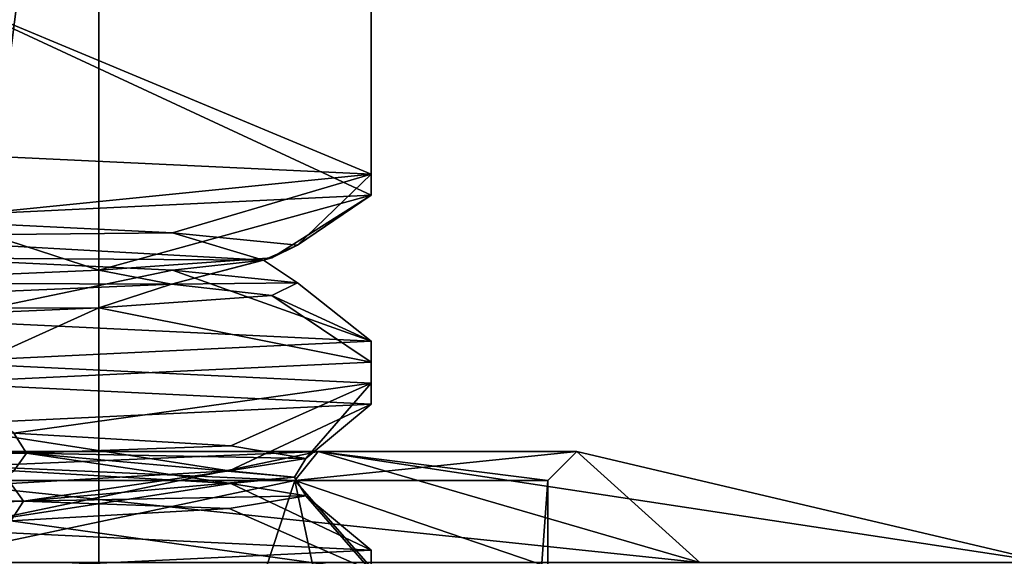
# Model space of a CAD drawing. Header units: millimetres. Extents: x -284 to 78, y 0 to 199.
# Tile 31 of 122: x -143.09 to -134.54, y 7.09 to 11.75. Entities that reach past the tile are written whole.
import ezdxf

# ---------------------------------------------------------------- set-up
doc = ezdxf.new("R2010")
doc.units = ezdxf.units.MM
doc.header["$LTSCALE"] = 65.185185
for name, color, linetype in [('100', 7, 'CONTINUOUS'), ('109', 7, 'CONTINUOUS'), ('311', 7, 'CONTINUOUS'), ('312', 7, 'CONTINUOUS'), ('314', 7, 'CONTINUOUS'), ('315', 7, 'CONTINUOUS'), ('316', 7, 'CONTINUOUS'), ('95', 7, 'CONTINUOUS'), ('96', 7, 'CONTINUOUS'), ('97', 7, 'CONTINUOUS'), ('98', 7, 'CONTINUOUS'), ('99', 7, 'CONTINUOUS')]:
    doc.layers.add(name, color=color, linetype=linetype)

msp = doc.modelspace()

# ---------------------------------------------------------------- linework, layer by layer
at = {"layer": '100', "linetype": 'CONTINUOUS'}
for points in [[(-140.6964, 7.75, 6.7596), (-146.4461, 7.75, 10.9371), (-140.4941, 8, 6.9066), (-140.6964, 7.75, 6.7596)], [(-146.4461, 7.75, 10.9371), (-146.3688, 8, 11.1748), (-140.4941, 8, 6.9066), (-146.4461, 7.75, 10.9371)], [(-138.5, 7.75), (-140.6964, 7.75, 6.7596), (-138.25, 8), (-138.5, 7.75)], [(-138.25, 8), (-140.6964, 7.75, 6.7596), (-140.4941, 8, 6.9066), (-138.25, 8)]]:
    msp.add_3dface(points, dxfattribs=at)
at = {"layer": '109', "linetype": 'CONTINUOUS'}
for points in [[(-143.8416, 10.5897, -8.4765), (-143.8414, 12, -8.4764), (-140.0353, 10.4083, -3.2377), (-143.8416, 10.5897, -8.4765)], [(-140.0353, 10.2269, 3.2377), (-143.8414, 12, 8.4764), (-143.8415, 10.0455, 8.4765), (-140.0353, 10.2269, 3.2377)], [(-143.8414, 12, -8.4764), (-140.0353, 12, -3.2377), (-140.0353, 10.4083, -3.2377), (-143.8414, 12, -8.4764)], [(-140.0353, 12, 3.2377), (-143.8414, 12, 8.4764), (-140.0353, 10.2269, 3.2377), (-140.0353, 12, 3.2377)], [(-140.0353, 12, -3.2377), (-140.0353, 12, 3.2377), (-140.0353, 10.4083, -3.2377), (-140.0353, 12, -3.2377)], [(-140.0353, 10.4083, -3.2377), (-140.0353, 12, 3.2377), (-140.0353, 10.2269, 3.2377), (-140.0353, 10.4083, -3.2377)], [(-143.8416, 9.1405, -8.4765), (-140.0353, 8.9591, -3.2377), (-143.8415, 8.7757, -8.4765), (-143.8416, 9.1405, -8.4765)], [(-143.8415, 8.7757, -8.4765), (-140.0353, 8.9591, -3.2377), (-140.0353, 8.5943, -3.2377), (-143.8415, 8.7757, -8.4765)], [(-140.0353, 8.9591, -3.2377), (-140.0353, 8.7777, 3.2377), (-140.0353, 8.5943, -3.2377), (-140.0353, 8.9591, -3.2377)], [(-140.0353, 8.7777, 3.2377), (-143.8415, 8.5963, 8.4765), (-140.0353, 8.4129, 3.2377), (-140.0353, 8.7777, 3.2377)], [(-140.0353, 8.5943, -3.2377), (-140.0353, 8.7777, 3.2377), (-140.0353, 8.4129, 3.2377), (-140.0353, 8.5943, -3.2377)], [(-140.0353, 8.4129, 3.2377), (-143.8415, 8.5963, 8.4765), (-143.8416, 8.2315, 8.4765), (-140.0353, 8.4129, 3.2377)], [(-143.8415, 7.3265, -8.4765), (-140.0353, 7.1451, -3.2377), (-143.8415, 6.9617, -8.4765), (-143.8415, 7.3265, -8.4765)], [(-143.8415, 6.9617, -8.4765), (-140.0353, 7.1451, -3.2377), (-140.0353, 6.7803, -3.2376), (-143.8415, 6.9617, -8.4765)], [(-140.0353, 7.1451, -3.2377), (-140.0353, 6.9637, 3.2377), (-140.0353, 6.7803, -3.2376), (-140.0353, 7.1451, -3.2377)]]:
    msp.add_3dface(points, dxfattribs=at)
at = {"layer": '311', "linetype": 'CONTINUOUS'}
for points in [[(-142.4, 0), (-144.626, 0, 5.374), (-142.4, 17.5), (-142.4, 0)], [(-142.4, 17.5), (-144.626, 0, 5.374), (-144.6258, 17.5, 5.3738), (-142.4, 17.5)]]:
    msp.add_3dface(points, dxfattribs=at)
at = {"layer": '312', "linetype": 'CONTINUOUS'}
for points in [[(-144.626, 0, -5.374), (-142.4, 0), (-144.6258, 17.5, -5.3738), (-144.626, 0, -5.374)], [(-142.4, 0), (-142.4, 17.5), (-144.6258, 17.5, -5.3738), (-142.4, 0)]]:
    msp.add_3dface(points, dxfattribs=at)
at = {"layer": '314', "linetype": 'CONTINUOUS'}
for points in [[(-143.8416, 10.5897, -8.4765), (-140.0353, 10.4083, -3.2377), (-144.0053, 10.01, -7.2392), (-143.8416, 10.5897, -8.4765)], [(-144.0053, 10.01, -7.2392), (-140.0353, 10.4083, -3.2377), (-141.761, 9.9012, -4.5234), (-144.0053, 10.01, -7.2392)], [(-141.761, 9.9012, -4.5234), (-140.0353, 10.4083, -3.2377), (-140.6743, 9.7923, -1.172), (-141.761, 9.9012, -4.5234)], [(-140.0353, 10.4083, -3.2377), (-140.0353, 10.2269, 3.2377), (-140.6743, 9.7923, -1.172), (-140.0353, 10.4083, -3.2377)], [(-140.0353, 10.2269, 3.2377), (-143.8415, 10.0455, 8.4765), (-142.4005, 9.5746, 5.5308), (-140.0353, 10.2269, 3.2377)], [(-140.898, 9.6834, 2.3441), (-140.0353, 10.2269, 3.2377), (-142.4005, 9.5746, 5.5308), (-140.898, 9.6834, 2.3441)], [(-140.6743, 9.7923, -1.172), (-140.0353, 10.2269, 3.2377), (-140.898, 9.6834, 2.3441), (-140.6743, 9.7923, -1.172)], [(-142.4005, 9.5746, 5.5308), (-143.8415, 10.0455, 8.4765), (-144.9708, 9.4657, 7.9403), (-142.4005, 9.5746, 5.5308)], [(-143.8415, 8.7757, -8.4765), (-140.0353, 8.5943, -3.2377), (-143.1365, 8.1594, -6.4213), (-143.8415, 8.7757, -8.4765)], [(-143.1365, 8.1594, -6.4213), (-140.0353, 8.5943, -3.2377), (-141.2543, 8.0505, -3.4431), (-143.1365, 8.1594, -6.4213)], [(-141.2543, 8.0505, -3.4431), (-140.0353, 8.5943, -3.2377), (-140.601, 7.9416, 0.019), (-141.2543, 8.0505, -3.4431)], [(-140.0353, 8.5943, -3.2377), (-140.0353, 8.4129, 3.2377), (-140.601, 7.9416, 0.019), (-140.0353, 8.5943, -3.2377)], [(-140.0353, 8.4129, 3.2377), (-143.8416, 8.2315, 8.4765), (-141.2683, 7.8328, 3.4784), (-140.0353, 8.4129, 3.2377)], [(-140.601, 7.9416, 0.019), (-140.0353, 8.4129, 3.2377), (-141.2683, 7.8328, 3.4784), (-140.601, 7.9416, 0.019)], [(-141.2683, 7.8328, 3.4784), (-143.8416, 8.2315, 8.4765), (-143.1624, 7.7239, 6.449), (-141.2683, 7.8328, 3.4784)]]:
    msp.add_3dface(points, dxfattribs=at)
at = {"layer": '315', "linetype": 'CONTINUOUS'}
for points in [[(-144.0053, 10.01, -7.2392), (-141.761, 9.9012, -4.5234), (-144.7134, 9.8719, -7.6513), (-144.0053, 10.01, -7.2392)], [(-144.7134, 9.8719, -7.6513), (-141.761, 9.9012, -4.5234), (-140.9689, 9.6626, -2.22), (-144.7134, 9.8719, -7.6513)], [(-144.7134, 9.8719, -7.6513), (-140.9689, 9.6626, -2.22), (-144.0053, 9.6836, -7.2392), (-144.7134, 9.8719, -7.6513)], [(-141.761, 9.9012, -4.5234), (-140.6743, 9.7923, -1.172), (-140.9689, 9.6626, -2.22), (-141.761, 9.9012, -4.5234)], [(-140.6743, 9.7923, -1.172), (-140.898, 9.6834, 2.3441), (-140.9689, 9.6626, -2.22), (-140.6743, 9.7923, -1.172)], [(-144.0053, 9.6836, -7.2392), (-140.9689, 9.6626, -2.22), (-141.761, 9.5747, -4.5234), (-144.0053, 9.6836, -7.2392)], [(-140.898, 9.6834, 2.3441), (-142.4005, 9.5746, 5.5308), (-141.7686, 9.4532, 4.3283), (-140.898, 9.6834, 2.3441)], [(-140.9689, 9.6626, -2.22), (-140.898, 9.6834, 2.3441), (-141.7686, 9.4532, 4.3283), (-140.9689, 9.6626, -2.22)], [(-140.9689, 9.6626, -2.22), (-141.7686, 9.4532, 4.3283), (-140.6743, 9.4659, -1.172), (-140.9689, 9.6626, -2.22)], [(-141.761, 9.5747, -4.5234), (-140.9689, 9.6626, -2.22), (-140.6743, 9.4659, -1.172), (-141.761, 9.5747, -4.5234)], [(-142.4005, 9.5746, 5.5308), (-144.9708, 9.4657, 7.9403), (-141.7686, 9.4532, 4.3283), (-142.4005, 9.5746, 5.5308)], [(-141.7686, 9.4532, 4.3283), (-144.9708, 9.4657, 7.9403), (-146.7103, 9.2439, 8.6987), (-141.7686, 9.4532, 4.3283)], [(-141.7686, 9.4532, 4.3283), (-146.7103, 9.2439, 8.6987), (-142.4005, 9.2482, 5.5308), (-141.7686, 9.4532, 4.3283)], [(-140.898, 9.357, 2.3441), (-141.7686, 9.4532, 4.3283), (-142.4005, 9.2482, 5.5308), (-140.898, 9.357, 2.3441)], [(-140.6743, 9.4659, -1.172), (-141.7686, 9.4532, 4.3283), (-140.898, 9.357, 2.3441), (-140.6743, 9.4659, -1.172)], [(-142.4005, 9.2482, 5.5308), (-146.7103, 9.2439, 8.6987), (-144.9708, 9.1393, 7.9403), (-142.4005, 9.2482, 5.5308)], [(-148.8632, 8.1971, -9.2303), (-143.1365, 8.1594, -6.4213), (-143.0274, 7.9878, -6.1541), (-148.8632, 8.1971, -9.2303)], [(-148.8632, 8.1971, -9.2303), (-143.0274, 7.9878, -6.1541), (-145.983, 7.9418, -8.4974), (-148.8632, 8.1971, -9.2303)], [(-143.1365, 8.1594, -6.4213), (-141.2543, 8.0505, -3.4431), (-143.0274, 7.9878, -6.1541), (-143.1365, 8.1594, -6.4213)], [(-141.2543, 8.0505, -3.4431), (-140.601, 7.9416, 0.019), (-143.0274, 7.9878, -6.1541), (-141.2543, 8.0505, -3.4431)], [(-145.983, 7.9418, -8.4974), (-143.0274, 7.9878, -6.1541), (-143.1365, 7.8329, -6.4213), (-145.983, 7.9418, -8.4974)], [(-143.1365, 7.8329, -6.4213), (-143.0274, 7.9878, -6.1541), (-141.2543, 7.7241, -3.4431), (-143.1365, 7.8329, -6.4213)], [(-143.0274, 7.9878, -6.1541), (-140.601, 7.9416, 0.019), (-140.7, 7.7784, 0.0188), (-143.0274, 7.9878, -6.1541)], [(-143.0274, 7.9878, -6.1541), (-140.7, 7.7784, 0.0188), (-141.2543, 7.7241, -3.4431), (-143.0274, 7.9878, -6.1541)], [(-140.601, 7.9416, 0.019), (-141.2683, 7.8328, 3.4784), (-140.7, 7.7784, 0.0188), (-140.601, 7.9416, 0.019)], [(-141.2683, 7.8328, 3.4784), (-143.1624, 7.7239, 6.449), (-143.0523, 7.5691, 6.1822), (-141.2683, 7.8328, 3.4784)], [(-140.7, 7.7784, 0.0188), (-141.2683, 7.8328, 3.4784), (-143.0523, 7.5691, 6.1822), (-140.7, 7.7784, 0.0188)], [(-143.1624, 7.7239, 6.449), (-146.0173, 7.615, 8.5135), (-143.0523, 7.5691, 6.1822), (-143.1624, 7.7239, 6.449)], [(-140.7, 7.7784, 0.0188), (-143.0523, 7.5691, 6.1822), (-140.601, 7.6152, 0.019), (-140.7, 7.7784, 0.0188)], [(-141.2543, 7.7241, -3.4431), (-140.7, 7.7784, 0.0188), (-140.601, 7.6152, 0.019), (-141.2543, 7.7241, -3.4431)], [(-143.0523, 7.5691, 6.1822), (-146.0173, 7.615, 8.5135), (-148.9005, 7.3597, 9.2348), (-143.0523, 7.5691, 6.1822)], [(-140.601, 7.6152, 0.019), (-143.0523, 7.5691, 6.1822), (-141.2683, 7.5063, 3.4784), (-140.601, 7.6152, 0.019)], [(-143.0523, 7.5691, 6.1822), (-148.9005, 7.3597, 9.2348), (-143.1624, 7.3975, 6.449), (-143.0523, 7.5691, 6.1822)], [(-141.2683, 7.5063, 3.4784), (-143.0523, 7.5691, 6.1822), (-143.1624, 7.3975, 6.449), (-141.2683, 7.5063, 3.4784)]]:
    msp.add_3dface(points, dxfattribs=at)
at = {"layer": '316', "linetype": 'CONTINUOUS'}
for points in [[(-143.8416, 9.1405, -8.4765), (-144.0053, 9.6836, -7.2392), (-141.761, 9.5747, -4.5234), (-143.8416, 9.1405, -8.4765)], [(-140.0353, 8.9591, -3.2377), (-143.8416, 9.1405, -8.4765), (-141.761, 9.5747, -4.5234), (-140.0353, 8.9591, -3.2377)], [(-140.0353, 8.9591, -3.2377), (-141.761, 9.5747, -4.5234), (-140.6743, 9.4659, -1.172), (-140.0353, 8.9591, -3.2377)], [(-140.0353, 8.9591, -3.2377), (-140.6743, 9.4659, -1.172), (-140.898, 9.357, 2.3441), (-140.0353, 8.9591, -3.2377)], [(-140.0353, 8.7777, 3.2377), (-140.898, 9.357, 2.3441), (-142.4005, 9.2482, 5.5308), (-140.0353, 8.7777, 3.2377)], [(-140.0353, 8.7777, 3.2377), (-140.0353, 8.9591, -3.2377), (-140.898, 9.357, 2.3441), (-140.0353, 8.7777, 3.2377)], [(-143.8415, 8.5963, 8.4765), (-142.4005, 9.2482, 5.5308), (-144.9708, 9.1393, 7.9403), (-143.8415, 8.5963, 8.4765)], [(-143.8415, 8.5963, 8.4765), (-140.0353, 8.7777, 3.2377), (-142.4005, 9.2482, 5.5308), (-143.8415, 8.5963, 8.4765)], [(-143.8415, 7.3265, -8.4765), (-143.1365, 7.8329, -6.4213), (-141.2543, 7.7241, -3.4431), (-143.8415, 7.3265, -8.4765)], [(-140.0353, 7.1451, -3.2377), (-143.8415, 7.3265, -8.4765), (-141.2543, 7.7241, -3.4431), (-140.0353, 7.1451, -3.2377)], [(-140.0353, 7.1451, -3.2377), (-141.2543, 7.7241, -3.4431), (-140.601, 7.6152, 0.019), (-140.0353, 7.1451, -3.2377)], [(-140.0353, 6.9637, 3.2377), (-140.601, 7.6152, 0.019), (-141.2683, 7.5063, 3.4784), (-140.0353, 6.9637, 3.2377)], [(-140.0353, 6.9637, 3.2377), (-140.0353, 7.1451, -3.2377), (-140.601, 7.6152, 0.019), (-140.0353, 6.9637, 3.2377)], [(-140.0353, 6.9637, 3.2377), (-141.2683, 7.5063, 3.4784), (-143.1624, 7.3975, 6.449), (-140.0353, 6.9637, 3.2377)], [(-143.8416, 6.7823, 8.4765), (-140.0353, 6.9637, 3.2377), (-143.1624, 7.3975, 6.449), (-143.8416, 6.7823, 8.4765)]]:
    msp.add_3dface(points, dxfattribs=at)
at = {"layer": '95', "linetype": 'CONTINUOUS'}
for points in [[(-140.6964, 7.75, -6.7596), (-146.4461, 7.75, -10.9371), (-144.25, 7, -9.9593), (-140.6964, 7.75, -6.7596)], [(-140.0407, 7, -5.75), (-140.6964, 7.75, -6.7596), (-144.25, 7, -9.9593), (-140.0407, 7, -5.75)], [(-138.5, 7.75), (-140.6964, 7.75, -6.7596), (-138.5, 7), (-138.5, 7.75)], [(-138.5, 7), (-140.6964, 7.75, -6.7596), (-140.0407, 7, -5.75), (-138.5, 7)]]:
    msp.add_3dface(points, dxfattribs=at)
at = {"layer": '96', "linetype": 'CONTINUOUS'}
for points in [[(-140.6964, 7.75, 6.7596), (-143.2405, 0, 9.3037), (-146.4461, 7.75, 10.9371), (-140.6964, 7.75, 6.7596)], [(-139.0628, 0, 3.5536), (-143.2405, 0, 9.3037), (-140.6964, 7.75, 6.7596), (-139.0628, 0, 3.5536)], [(-138.5, 7.75), (-139.0628, 0, 3.5536), (-140.6964, 7.75, 6.7596), (-138.5, 7.75)], [(-139.0628, 0, 3.5536), (-138.5, 7.75), (-138.5, 7), (-139.0628, 0, 3.5536)]]:
    msp.add_3dface(points, dxfattribs=at)
at = {"layer": '97', "linetype": 'CONTINUOUS'}
for points in [[(-140.4941, 8, -6.9066), (-145.1034, 7.0363, -15.0703), (-146.3688, 8, -11.1748), (-140.4941, 8, -6.9066)], [(-137.1805, 7.0363, -9.3139), (-145.1034, 7.0363, -15.0703), (-140.4941, 8, -6.9066), (-137.1805, 7.0363, -9.3139)], [(-138.25, 8), (-137.1805, 7.0363, -9.3139), (-140.4941, 8, -6.9066), (-138.25, 8)], [(-134.1542, 7.0363), (-137.1805, 7.0363, -9.3139), (-138.25, 8), (-134.1542, 7.0363)]]:
    msp.add_3dface(points, dxfattribs=at)
at = {"layer": '98', "linetype": 'CONTINUOUS'}
for points in [[(-146.4461, 7.75, -10.9371), (-140.6964, 7.75, -6.7596), (-146.3688, 8, -11.1748), (-146.4461, 7.75, -10.9371)], [(-140.6964, 7.75, -6.7596), (-140.4941, 8, -6.9066), (-146.3688, 8, -11.1748), (-140.6964, 7.75, -6.7596)], [(-140.6964, 7.75, -6.7596), (-138.5, 7.75), (-140.4941, 8, -6.9066), (-140.6964, 7.75, -6.7596)], [(-138.5, 7.75), (-138.25, 8), (-140.4941, 8, -6.9066), (-138.5, 7.75)]]:
    msp.add_3dface(points, dxfattribs=at)
at = {"layer": '99', "linetype": 'CONTINUOUS'}
for points in [[(-145.1034, 7.0363, 15.0703), (-137.1805, 7.0363, 9.3139), (-146.3688, 8, 11.1748), (-145.1034, 7.0363, 15.0703)], [(-146.3688, 8, 11.1748), (-137.1805, 7.0363, 9.3139), (-140.4941, 8, 6.9066), (-146.3688, 8, 11.1748)], [(-134.1542, 7.0363), (-138.25, 8), (-140.4941, 8, 6.9066), (-134.1542, 7.0363)], [(-137.1805, 7.0363, 9.3139), (-134.1542, 7.0363), (-140.4941, 8, 6.9066), (-137.1805, 7.0363, 9.3139)]]:
    msp.add_3dface(points, dxfattribs=at)

doc.saveas('drawing.dxf')
